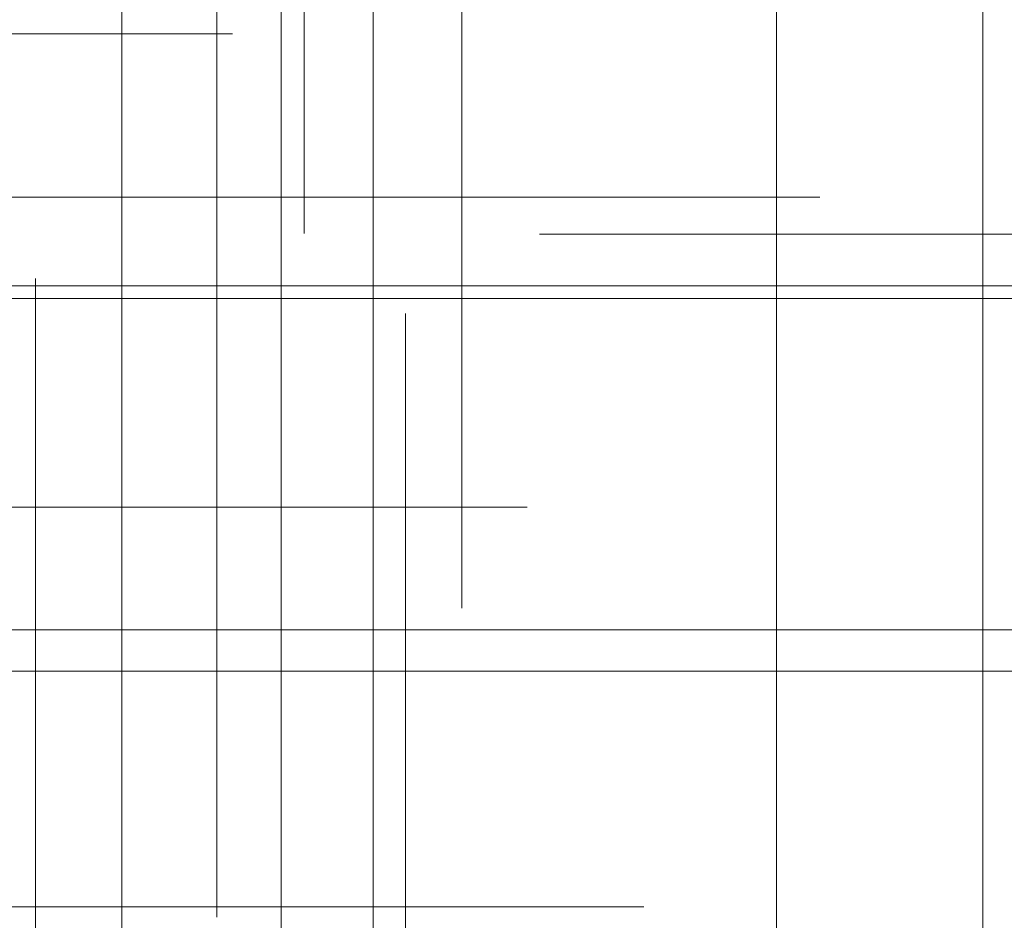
# Model space of a CAD drawing. Header units: millimetres. Extents: x -50 to 901, y -50 to 714.
# Tile 24 of 186: x -4.08 to 1.23, y -29.5 to -24.64. Entities that reach past the tile are written whole.
import ezdxf

# ---------------------------------------------------------------- set-up
doc = ezdxf.new("R2010")
doc.units = ezdxf.units.MM

# ---------------------------------------------------------------- blocks, each defined once
blk = doc.blocks.new('SW_CENTERMARKSYMBOL_0')
at = {"color": 0, "linetype": 'Continuous', "lineweight": 18}
blk.add_line((0, -10), (0, -48.6219), dxfattribs=at)
blk = doc.blocks.new('SW_CENTERMARKSYMBOL_103')
at = {"color": 0, "linetype": 'Continuous', "lineweight": 18}
for p, q in [((0, 5), (0, 5.5747)), ((0, 0), (0, 5))]:
    blk.add_line(p, q, dxfattribs=at)
blk = doc.blocks.new('SW_CENTERMARKSYMBOL_267')
at = {"color": 0, "linetype": 'Continuous', "lineweight": 18}
for p, q in [((0, 0), (5, 0)), ((5, 0), (5.6585, 0))]:
    blk.add_line(p, q, dxfattribs=at)
blk = doc.blocks.new('SW_CENTERMARKSYMBOL_268')
at = {"color": 0, "linetype": 'Continuous', "lineweight": 18}
for p, q in [((0, 0), (5, 0)), ((5, 0), (5.6585, 0))]:
    blk.add_line(p, q, dxfattribs=at)
blk = doc.blocks.new('SW_CENTERMARKSYMBOL_272')
at = {"color": 0, "linetype": 'Continuous', "lineweight": 18}
for p, q in [((0, 0), (5, 0)), ((5, 0), (5.6932, 0))]:
    blk.add_line(p, q, dxfattribs=at)
blk = doc.blocks.new('SW_CENTERMARKSYMBOL_273')
at = {"color": 0, "linetype": 'Continuous', "lineweight": 18}
for p, q in [((0, 0), (0, -5)), ((0, -5), (0, -5.6463))]:
    blk.add_line(p, q, dxfattribs=at)
blk = doc.blocks.new('SW_CENTERMARKSYMBOL_274')
at = {"color": 0, "linetype": 'Continuous', "lineweight": 18}
for p, q in [((0, 0), (0, -5)), ((0, -5), (0, -5.5209))]:
    blk.add_line(p, q, dxfattribs=at)
blk = doc.blocks.new('SW_CENTERMARKSYMBOL_275')
at = {"color": 0, "linetype": 'Continuous', "lineweight": 18}
for p, q in [((0, 0), (0, -5)), ((0, -5), (0, -5.6063))]:
    blk.add_line(p, q, dxfattribs=at)
blk = doc.blocks.new('SW_CENTERMARKSYMBOL_276')
at = {"color": 0, "linetype": 'Continuous', "lineweight": 18}
for q in [(0, 5), (-5, 0), (0, -5), (5, 0)]:
    blk.add_line((0, 0), q, dxfattribs=at)
blk = doc.blocks.new('SW_CENTERMARKSYMBOL_277')
at = {"color": 0, "linetype": 'Continuous', "lineweight": 18}
for q in [(0, 5), (-5, 0), (0, -5), (5, 0)]:
    blk.add_line((0, 0), q, dxfattribs=at)
blk = doc.blocks.new('SW_CENTERMARKSYMBOL_278')
at = {"color": 0, "linetype": 'Continuous', "lineweight": 18}
for p, q in [((0, 5), (0, 5.6932)), ((0, 0), (0, 5))]:
    blk.add_line(p, q, dxfattribs=at)
blk = doc.blocks.new('SW_CENTERMARKSYMBOL_295')
at = {"color": 0, "linetype": 'Continuous', "lineweight": 18}
for p, q in [((0, 0), (5, 0)), ((5, 0), (5.6585, 0))]:
    blk.add_line(p, q, dxfattribs=at)
blk = doc.blocks.new('SW_CENTERMARKSYMBOL_297')
at = {"color": 0, "linetype": 'Continuous', "lineweight": 18}
for p, q in [((0, 0), (0, -5)), ((0, -5), (0, -5.6463))]:
    blk.add_line(p, q, dxfattribs=at)
blk = doc.blocks.new('SW_CENTERMARKSYMBOL_300')
at = {"color": 0, "linetype": 'Continuous', "lineweight": 18}
for p, q in [((-5, 0), (-5.6585, 0)), ((0, 0), (-5, 0))]:
    blk.add_line(p, q, dxfattribs=at)
blk = doc.blocks.new('SW_CENTERMARKSYMBOL_301')
at = {"color": 0, "linetype": 'Continuous', "lineweight": 18}
for p, q in [((-5, 0), (-5.6585, 0)), ((0, 0), (-5, 0))]:
    blk.add_line(p, q, dxfattribs=at)
blk = doc.blocks.new('SW_CENTERMARKSYMBOL_305')
at = {"color": 0, "linetype": 'Continuous', "lineweight": 18}
for p, q in [((0, 0), (0, -5)), ((0, -5), (0, -5.5209))]:
    blk.add_line(p, q, dxfattribs=at)
blk = doc.blocks.new('SW_CENTERMARKSYMBOL_306')
at = {"color": 0, "linetype": 'Continuous', "lineweight": 18}
for p, q in [((0, 0), (0, -5)), ((0, -5), (0, -5.6063))]:
    blk.add_line(p, q, dxfattribs=at)
blk = doc.blocks.new('SW_CENTERMARKSYMBOL_307')
at = {"color": 0, "linetype": 'Continuous', "lineweight": 18}
for p, q in [((0, 0), (0, 5)), ((-5, 0), (-5.6585, 0)), ((0, 0), (-5, 0)), ((0, 0), (0, -5)), ((0, 0), (5, 0))]:
    blk.add_line(p, q, dxfattribs=at)
blk = doc.blocks.new('SW_CENTERMARKSYMBOL_308')
at = {"color": 0, "linetype": 'Continuous', "lineweight": 18}
for q in [(0, 5), (-5, 0), (0, -5), (5, 0)]:
    blk.add_line((0, 0), q, dxfattribs=at)
blk = doc.blocks.new('SW_CENTERMARKSYMBOL_309')
at = {"color": 0, "linetype": 'Continuous', "lineweight": 18}
for p, q in [((0, 5), (0, 5.5747)), ((0, 0), (0, 5))]:
    blk.add_line(p, q, dxfattribs=at)
blk = doc.blocks.new('SW_CENTERMARKSYMBOL_310')
at = {"color": 0, "linetype": 'Continuous', "lineweight": 18}
for p, q in [((0, 5), (0, 5.5747)), ((0, 0), (0, 5))]:
    blk.add_line(p, q, dxfattribs=at)
blk = doc.blocks.new('SW_CENTERMARKSYMBOL_424')
at = {"color": 0, "linetype": 'Continuous', "lineweight": 18}
for p, q in [((0, 5), (0, 5.6932)), ((0, 0), (0, 5))]:
    blk.add_line(p, q, dxfattribs=at)
blk = doc.blocks.new('SW_CENTERMARKSYMBOL_563')
at = {"color": 0, "linetype": 'Continuous', "lineweight": 18}
blk.add_line((0, -10), (0, -48.6219), dxfattribs=at)
blk = doc.blocks.new('SW_CENTERMARKSYMBOL_666')
at = {"color": 0, "linetype": 'Continuous', "lineweight": 18}
for p, q in [((0, 5), (0, 5.5747)), ((0, 0), (0, 5))]:
    blk.add_line(p, q, dxfattribs=at)
blk = doc.blocks.new('SW_CENTERMARKSYMBOL_830')
at = {"color": 0, "linetype": 'Continuous', "lineweight": 18}
for p, q in [((0, 0), (5, 0)), ((5, 0), (5.6585, 0))]:
    blk.add_line(p, q, dxfattribs=at)
blk = doc.blocks.new('SW_CENTERMARKSYMBOL_831')
at = {"color": 0, "linetype": 'Continuous', "lineweight": 18}
for p, q in [((0, 0), (5, 0)), ((5, 0), (5.6585, 0))]:
    blk.add_line(p, q, dxfattribs=at)
blk = doc.blocks.new('SW_CENTERMARKSYMBOL_835')
at = {"color": 0, "linetype": 'Continuous', "lineweight": 18}
for p, q in [((0, 0), (5, 0)), ((5, 0), (5.6932, 0))]:
    blk.add_line(p, q, dxfattribs=at)
blk = doc.blocks.new('SW_CENTERMARKSYMBOL_836')
at = {"color": 0, "linetype": 'Continuous', "lineweight": 18}
for p, q in [((0, 0), (0, -5)), ((0, -5), (0, -5.6463))]:
    blk.add_line(p, q, dxfattribs=at)
blk = doc.blocks.new('SW_CENTERMARKSYMBOL_837')
at = {"color": 0, "linetype": 'Continuous', "lineweight": 18}
for p, q in [((0, 0), (0, -5)), ((0, -5), (0, -5.5209))]:
    blk.add_line(p, q, dxfattribs=at)
blk = doc.blocks.new('SW_CENTERMARKSYMBOL_838')
at = {"color": 0, "linetype": 'Continuous', "lineweight": 18}
for p, q in [((0, 0), (0, -5)), ((0, -5), (0, -5.6063))]:
    blk.add_line(p, q, dxfattribs=at)
blk = doc.blocks.new('SW_CENTERMARKSYMBOL_839')
at = {"color": 0, "linetype": 'Continuous', "lineweight": 18}
for q in [(0, 5), (-5, 0), (0, -5), (5, 0)]:
    blk.add_line((0, 0), q, dxfattribs=at)
blk = doc.blocks.new('SW_CENTERMARKSYMBOL_840')
at = {"color": 0, "linetype": 'Continuous', "lineweight": 18}
for q in [(0, 5), (-5, 0), (0, -5), (5, 0)]:
    blk.add_line((0, 0), q, dxfattribs=at)
blk = doc.blocks.new('SW_CENTERMARKSYMBOL_841')
at = {"color": 0, "linetype": 'Continuous', "lineweight": 18}
for p, q in [((0, 5), (0, 5.6932)), ((0, 0), (0, 5))]:
    blk.add_line(p, q, dxfattribs=at)
blk = doc.blocks.new('SW_CENTERMARKSYMBOL_858')
at = {"color": 0, "linetype": 'Continuous', "lineweight": 18}
for p, q in [((0, 0), (5, 0)), ((5, 0), (5.6585, 0))]:
    blk.add_line(p, q, dxfattribs=at)
blk = doc.blocks.new('SW_CENTERMARKSYMBOL_860')
at = {"color": 0, "linetype": 'Continuous', "lineweight": 18}
for p, q in [((0, 0), (0, -5)), ((0, -5), (0, -5.6463))]:
    blk.add_line(p, q, dxfattribs=at)
blk = doc.blocks.new('SW_CENTERMARKSYMBOL_863')
at = {"color": 0, "linetype": 'Continuous', "lineweight": 18}
for p, q in [((-5, 0), (-5.6585, 0)), ((0, 0), (-5, 0))]:
    blk.add_line(p, q, dxfattribs=at)
blk = doc.blocks.new('SW_CENTERMARKSYMBOL_864')
at = {"color": 0, "linetype": 'Continuous', "lineweight": 18}
for p, q in [((-5, 0), (-5.6585, 0)), ((0, 0), (-5, 0))]:
    blk.add_line(p, q, dxfattribs=at)
blk = doc.blocks.new('SW_CENTERMARKSYMBOL_868')
at = {"color": 0, "linetype": 'Continuous', "lineweight": 18}
for p, q in [((0, 0), (0, -5)), ((0, -5), (0, -5.5209))]:
    blk.add_line(p, q, dxfattribs=at)
blk = doc.blocks.new('SW_CENTERMARKSYMBOL_869')
at = {"color": 0, "linetype": 'Continuous', "lineweight": 18}
for p, q in [((0, 0), (0, -5)), ((0, -5), (0, -5.6063))]:
    blk.add_line(p, q, dxfattribs=at)
blk = doc.blocks.new('SW_CENTERMARKSYMBOL_870')
at = {"color": 0, "linetype": 'Continuous', "lineweight": 18}
for p, q in [((0, 0), (0, 5)), ((-5, 0), (-5.6585, 0)), ((0, 0), (-5, 0)), ((0, 0), (0, -5)), ((0, 0), (5, 0))]:
    blk.add_line(p, q, dxfattribs=at)
blk = doc.blocks.new('SW_CENTERMARKSYMBOL_871')
at = {"color": 0, "linetype": 'Continuous', "lineweight": 18}
for q in [(0, 5), (-5, 0), (0, -5), (5, 0)]:
    blk.add_line((0, 0), q, dxfattribs=at)
blk = doc.blocks.new('SW_CENTERMARKSYMBOL_872')
at = {"color": 0, "linetype": 'Continuous', "lineweight": 18}
for p, q in [((0, 5), (0, 5.5747)), ((0, 0), (0, 5))]:
    blk.add_line(p, q, dxfattribs=at)
blk = doc.blocks.new('SW_CENTERMARKSYMBOL_873')
at = {"color": 0, "linetype": 'Continuous', "lineweight": 18}
for p, q in [((0, 5), (0, 5.5747)), ((0, 0), (0, 5))]:
    blk.add_line(p, q, dxfattribs=at)
blk = doc.blocks.new('SW_CENTERMARKSYMBOL_987')
at = {"color": 0, "linetype": 'Continuous', "lineweight": 18}
for p, q in [((0, 5), (0, 5.6932)), ((0, 0), (0, 5))]:
    blk.add_line(p, q, dxfattribs=at)
blk = doc.blocks.new('SW_CENTERMARKSYMBOL_1126')
at = {"color": 0, "linetype": 'Continuous', "lineweight": 18}
blk.add_line((0, -10), (0, -48.6219), dxfattribs=at)
blk = doc.blocks.new('SW_CENTERMARKSYMBOL_1229')
at = {"color": 0, "linetype": 'Continuous', "lineweight": 18}
for p, q in [((0, 5), (0, 5.5747)), ((0, 0), (0, 5))]:
    blk.add_line(p, q, dxfattribs=at)
blk = doc.blocks.new('SW_CENTERMARKSYMBOL_1393')
at = {"color": 0, "linetype": 'Continuous', "lineweight": 18}
for p, q in [((0, 0), (5, 0)), ((5, 0), (5.6585, 0))]:
    blk.add_line(p, q, dxfattribs=at)
blk = doc.blocks.new('SW_CENTERMARKSYMBOL_1394')
at = {"color": 0, "linetype": 'Continuous', "lineweight": 18}
for p, q in [((0, 0), (5, 0)), ((5, 0), (5.6585, 0))]:
    blk.add_line(p, q, dxfattribs=at)
blk = doc.blocks.new('SW_CENTERMARKSYMBOL_1398')
at = {"color": 0, "linetype": 'Continuous', "lineweight": 18}
for p, q in [((0, 0), (5, 0)), ((5, 0), (5.6932, 0))]:
    blk.add_line(p, q, dxfattribs=at)
blk = doc.blocks.new('SW_CENTERMARKSYMBOL_1399')
at = {"color": 0, "linetype": 'Continuous', "lineweight": 18}
for p, q in [((0, 0), (0, -5)), ((0, -5), (0, -5.6463))]:
    blk.add_line(p, q, dxfattribs=at)
blk = doc.blocks.new('SW_CENTERMARKSYMBOL_1400')
at = {"color": 0, "linetype": 'Continuous', "lineweight": 18}
for p, q in [((0, 0), (0, -5)), ((0, -5), (0, -5.5209))]:
    blk.add_line(p, q, dxfattribs=at)
blk = doc.blocks.new('SW_CENTERMARKSYMBOL_1401')
at = {"color": 0, "linetype": 'Continuous', "lineweight": 18}
for p, q in [((0, 0), (0, -5)), ((0, -5), (0, -5.6063))]:
    blk.add_line(p, q, dxfattribs=at)
blk = doc.blocks.new('SW_CENTERMARKSYMBOL_1402')
at = {"color": 0, "linetype": 'Continuous', "lineweight": 18}
for q in [(0, 5), (-5, 0), (0, -5), (5, 0)]:
    blk.add_line((0, 0), q, dxfattribs=at)
blk = doc.blocks.new('SW_CENTERMARKSYMBOL_1403')
at = {"color": 0, "linetype": 'Continuous', "lineweight": 18}
for q in [(0, 5), (-5, 0), (0, -5), (5, 0)]:
    blk.add_line((0, 0), q, dxfattribs=at)
blk = doc.blocks.new('SW_CENTERMARKSYMBOL_1404')
at = {"color": 0, "linetype": 'Continuous', "lineweight": 18}
for p, q in [((0, 5), (0, 5.6932)), ((0, 0), (0, 5))]:
    blk.add_line(p, q, dxfattribs=at)
blk = doc.blocks.new('SW_CENTERMARKSYMBOL_1421')
at = {"color": 0, "linetype": 'Continuous', "lineweight": 18}
for p, q in [((0, 0), (5, 0)), ((5, 0), (5.6585, 0))]:
    blk.add_line(p, q, dxfattribs=at)
blk = doc.blocks.new('SW_CENTERMARKSYMBOL_1423')
at = {"color": 0, "linetype": 'Continuous', "lineweight": 18}
for p, q in [((0, 0), (0, -5)), ((0, -5), (0, -5.6463))]:
    blk.add_line(p, q, dxfattribs=at)
blk = doc.blocks.new('SW_CENTERMARKSYMBOL_1426')
at = {"color": 0, "linetype": 'Continuous', "lineweight": 18}
for p, q in [((-5, 0), (-5.6585, 0)), ((0, 0), (-5, 0))]:
    blk.add_line(p, q, dxfattribs=at)
blk = doc.blocks.new('SW_CENTERMARKSYMBOL_1427')
at = {"color": 0, "linetype": 'Continuous', "lineweight": 18}
for p, q in [((-5, 0), (-5.6585, 0)), ((0, 0), (-5, 0))]:
    blk.add_line(p, q, dxfattribs=at)
blk = doc.blocks.new('SW_CENTERMARKSYMBOL_1431')
at = {"color": 0, "linetype": 'Continuous', "lineweight": 18}
for p, q in [((0, 0), (0, -5)), ((0, -5), (0, -5.5209))]:
    blk.add_line(p, q, dxfattribs=at)
blk = doc.blocks.new('SW_CENTERMARKSYMBOL_1432')
at = {"color": 0, "linetype": 'Continuous', "lineweight": 18}
for p, q in [((0, 0), (0, -5)), ((0, -5), (0, -5.6063))]:
    blk.add_line(p, q, dxfattribs=at)
blk = doc.blocks.new('SW_CENTERMARKSYMBOL_1433')
at = {"color": 0, "linetype": 'Continuous', "lineweight": 18}
for p, q in [((0, 0), (0, 5)), ((-5, 0), (-5.6585, 0)), ((0, 0), (-5, 0)), ((0, 0), (0, -5)), ((0, 0), (5, 0))]:
    blk.add_line(p, q, dxfattribs=at)
blk = doc.blocks.new('SW_CENTERMARKSYMBOL_1434')
at = {"color": 0, "linetype": 'Continuous', "lineweight": 18}
for q in [(0, 5), (-5, 0), (0, -5), (5, 0)]:
    blk.add_line((0, 0), q, dxfattribs=at)
blk = doc.blocks.new('SW_CENTERMARKSYMBOL_1435')
at = {"color": 0, "linetype": 'Continuous', "lineweight": 18}
for p, q in [((0, 5), (0, 5.5747)), ((0, 0), (0, 5))]:
    blk.add_line(p, q, dxfattribs=at)
blk = doc.blocks.new('SW_CENTERMARKSYMBOL_1436')
at = {"color": 0, "linetype": 'Continuous', "lineweight": 18}
for p, q in [((0, 5), (0, 5.5747)), ((0, 0), (0, 5))]:
    blk.add_line(p, q, dxfattribs=at)
blk = doc.blocks.new('SW_CENTERMARKSYMBOL_1550')
at = {"color": 0, "linetype": 'Continuous', "lineweight": 18}
for p, q in [((0, 5), (0, 5.6932)), ((0, 0), (0, 5))]:
    blk.add_line(p, q, dxfattribs=at)
blk = doc.blocks.new('SW_CENTERMARKSYMBOL_1689')
at = {"color": 0, "linetype": 'Continuous', "lineweight": 18}
blk.add_line((0, -10), (0, -48.6219), dxfattribs=at)
blk = doc.blocks.new('SW_CENTERMARKSYMBOL_1792')
at = {"color": 0, "linetype": 'Continuous', "lineweight": 18}
for p, q in [((0, 5), (0, 5.5747)), ((0, 0), (0, 5))]:
    blk.add_line(p, q, dxfattribs=at)
blk = doc.blocks.new('SW_CENTERMARKSYMBOL_1956')
at = {"color": 0, "linetype": 'Continuous', "lineweight": 18}
for p, q in [((0, 0), (5, 0)), ((5, 0), (5.6585, 0))]:
    blk.add_line(p, q, dxfattribs=at)
blk = doc.blocks.new('SW_CENTERMARKSYMBOL_1957')
at = {"color": 0, "linetype": 'Continuous', "lineweight": 18}
for p, q in [((0, 0), (5, 0)), ((5, 0), (5.6585, 0))]:
    blk.add_line(p, q, dxfattribs=at)
blk = doc.blocks.new('SW_CENTERMARKSYMBOL_1961')
at = {"color": 0, "linetype": 'Continuous', "lineweight": 18}
for p, q in [((0, 0), (5, 0)), ((5, 0), (5.6932, 0))]:
    blk.add_line(p, q, dxfattribs=at)
blk = doc.blocks.new('SW_CENTERMARKSYMBOL_1962')
at = {"color": 0, "linetype": 'Continuous', "lineweight": 18}
for p, q in [((0, 0), (0, -5)), ((0, -5), (0, -5.6463))]:
    blk.add_line(p, q, dxfattribs=at)
blk = doc.blocks.new('SW_CENTERMARKSYMBOL_1963')
at = {"color": 0, "linetype": 'Continuous', "lineweight": 18}
for p, q in [((0, 0), (0, -5)), ((0, -5), (0, -5.5209))]:
    blk.add_line(p, q, dxfattribs=at)
blk = doc.blocks.new('SW_CENTERMARKSYMBOL_1964')
at = {"color": 0, "linetype": 'Continuous', "lineweight": 18}
for p, q in [((0, 0), (0, -5)), ((0, -5), (0, -5.6063))]:
    blk.add_line(p, q, dxfattribs=at)
blk = doc.blocks.new('SW_CENTERMARKSYMBOL_1965')
at = {"color": 0, "linetype": 'Continuous', "lineweight": 18}
for q in [(0, 5), (-5, 0), (0, -5), (5, 0)]:
    blk.add_line((0, 0), q, dxfattribs=at)
blk = doc.blocks.new('SW_CENTERMARKSYMBOL_1966')
at = {"color": 0, "linetype": 'Continuous', "lineweight": 18}
for q in [(0, 5), (-5, 0), (0, -5), (5, 0)]:
    blk.add_line((0, 0), q, dxfattribs=at)
blk = doc.blocks.new('SW_CENTERMARKSYMBOL_1967')
at = {"color": 0, "linetype": 'Continuous', "lineweight": 18}
for p, q in [((0, 5), (0, 5.6932)), ((0, 0), (0, 5))]:
    blk.add_line(p, q, dxfattribs=at)
blk = doc.blocks.new('SW_CENTERMARKSYMBOL_1984')
at = {"color": 0, "linetype": 'Continuous', "lineweight": 18}
for p, q in [((0, 0), (5, 0)), ((5, 0), (5.6585, 0))]:
    blk.add_line(p, q, dxfattribs=at)
blk = doc.blocks.new('SW_CENTERMARKSYMBOL_1986')
at = {"color": 0, "linetype": 'Continuous', "lineweight": 18}
for p, q in [((0, 0), (0, -5)), ((0, -5), (0, -5.6463))]:
    blk.add_line(p, q, dxfattribs=at)
blk = doc.blocks.new('SW_CENTERMARKSYMBOL_1989')
at = {"color": 0, "linetype": 'Continuous', "lineweight": 18}
for p, q in [((-5, 0), (-5.6585, 0)), ((0, 0), (-5, 0))]:
    blk.add_line(p, q, dxfattribs=at)
blk = doc.blocks.new('SW_CENTERMARKSYMBOL_1990')
at = {"color": 0, "linetype": 'Continuous', "lineweight": 18}
for p, q in [((-5, 0), (-5.6585, 0)), ((0, 0), (-5, 0))]:
    blk.add_line(p, q, dxfattribs=at)
blk = doc.blocks.new('SW_CENTERMARKSYMBOL_1994')
at = {"color": 0, "linetype": 'Continuous', "lineweight": 18}
for p, q in [((0, 0), (0, -5)), ((0, -5), (0, -5.5209))]:
    blk.add_line(p, q, dxfattribs=at)
blk = doc.blocks.new('SW_CENTERMARKSYMBOL_1995')
at = {"color": 0, "linetype": 'Continuous', "lineweight": 18}
for p, q in [((0, 0), (0, -5)), ((0, -5), (0, -5.6063))]:
    blk.add_line(p, q, dxfattribs=at)
blk = doc.blocks.new('SW_CENTERMARKSYMBOL_1996')
at = {"color": 0, "linetype": 'Continuous', "lineweight": 18}
for p, q in [((0, 0), (0, 5)), ((-5, 0), (-5.6585, 0)), ((0, 0), (-5, 0)), ((0, 0), (0, -5)), ((0, 0), (5, 0))]:
    blk.add_line(p, q, dxfattribs=at)
blk = doc.blocks.new('SW_CENTERMARKSYMBOL_1997')
at = {"color": 0, "linetype": 'Continuous', "lineweight": 18}
for q in [(0, 5), (-5, 0), (0, -5), (5, 0)]:
    blk.add_line((0, 0), q, dxfattribs=at)
blk = doc.blocks.new('SW_CENTERMARKSYMBOL_1998')
at = {"color": 0, "linetype": 'Continuous', "lineweight": 18}
for p, q in [((0, 5), (0, 5.5747)), ((0, 0), (0, 5))]:
    blk.add_line(p, q, dxfattribs=at)
blk = doc.blocks.new('SW_CENTERMARKSYMBOL_1999')
at = {"color": 0, "linetype": 'Continuous', "lineweight": 18}
for p, q in [((0, 5), (0, 5.5747)), ((0, 0), (0, 5))]:
    blk.add_line(p, q, dxfattribs=at)
blk = doc.blocks.new('SW_CENTERMARKSYMBOL_2113')
at = {"color": 0, "linetype": 'Continuous', "lineweight": 18}
for p, q in [((0, 5), (0, 5.6932)), ((0, 0), (0, 5))]:
    blk.add_line(p, q, dxfattribs=at)
blk = doc.blocks.new('SW_CENTERMARKSYMBOL_2252')
at = {"color": 0, "linetype": 'Continuous', "lineweight": 18}
blk.add_line((0, -10), (0, -48.6219), dxfattribs=at)
blk = doc.blocks.new('SW_CENTERMARKSYMBOL_2355')
at = {"color": 0, "linetype": 'Continuous', "lineweight": 18}
for p, q in [((0, 5), (0, 5.5747)), ((0, 0), (0, 5))]:
    blk.add_line(p, q, dxfattribs=at)
blk = doc.blocks.new('SW_CENTERMARKSYMBOL_2519')
at = {"color": 0, "linetype": 'Continuous', "lineweight": 18}
for p, q in [((0, 0), (5, 0)), ((5, 0), (5.6585, 0))]:
    blk.add_line(p, q, dxfattribs=at)
blk = doc.blocks.new('SW_CENTERMARKSYMBOL_2520')
at = {"color": 0, "linetype": 'Continuous', "lineweight": 18}
for p, q in [((0, 0), (5, 0)), ((5, 0), (5.6585, 0))]:
    blk.add_line(p, q, dxfattribs=at)
blk = doc.blocks.new('SW_CENTERMARKSYMBOL_2524')
at = {"color": 0, "linetype": 'Continuous', "lineweight": 18}
for p, q in [((0, 0), (5, 0)), ((5, 0), (5.6932, 0))]:
    blk.add_line(p, q, dxfattribs=at)
blk = doc.blocks.new('SW_CENTERMARKSYMBOL_2525')
at = {"color": 0, "linetype": 'Continuous', "lineweight": 18}
for p, q in [((0, 0), (0, -5)), ((0, -5), (0, -5.6463))]:
    blk.add_line(p, q, dxfattribs=at)
blk = doc.blocks.new('SW_CENTERMARKSYMBOL_2526')
at = {"color": 0, "linetype": 'Continuous', "lineweight": 18}
for p, q in [((0, 0), (0, -5)), ((0, -5), (0, -5.5209))]:
    blk.add_line(p, q, dxfattribs=at)
blk = doc.blocks.new('SW_CENTERMARKSYMBOL_2527')
at = {"color": 0, "linetype": 'Continuous', "lineweight": 18}
for p, q in [((0, 0), (0, -5)), ((0, -5), (0, -5.6063))]:
    blk.add_line(p, q, dxfattribs=at)
blk = doc.blocks.new('SW_CENTERMARKSYMBOL_2528')
at = {"color": 0, "linetype": 'Continuous', "lineweight": 18}
for q in [(0, 5), (-5, 0), (0, -5), (5, 0)]:
    blk.add_line((0, 0), q, dxfattribs=at)
blk = doc.blocks.new('SW_CENTERMARKSYMBOL_2529')
at = {"color": 0, "linetype": 'Continuous', "lineweight": 18}
for q in [(0, 5), (-5, 0), (0, -5), (5, 0)]:
    blk.add_line((0, 0), q, dxfattribs=at)
blk = doc.blocks.new('SW_CENTERMARKSYMBOL_2530')
at = {"color": 0, "linetype": 'Continuous', "lineweight": 18}
for p, q in [((0, 5), (0, 5.6932)), ((0, 0), (0, 5))]:
    blk.add_line(p, q, dxfattribs=at)
blk = doc.blocks.new('SW_CENTERMARKSYMBOL_2547')
at = {"color": 0, "linetype": 'Continuous', "lineweight": 18}
for p, q in [((0, 0), (5, 0)), ((5, 0), (5.6585, 0))]:
    blk.add_line(p, q, dxfattribs=at)
blk = doc.blocks.new('SW_CENTERMARKSYMBOL_2549')
at = {"color": 0, "linetype": 'Continuous', "lineweight": 18}
for p, q in [((0, 0), (0, -5)), ((0, -5), (0, -5.6463))]:
    blk.add_line(p, q, dxfattribs=at)
blk = doc.blocks.new('SW_CENTERMARKSYMBOL_2552')
at = {"color": 0, "linetype": 'Continuous', "lineweight": 18}
for p, q in [((-5, 0), (-5.6585, 0)), ((0, 0), (-5, 0))]:
    blk.add_line(p, q, dxfattribs=at)
blk = doc.blocks.new('SW_CENTERMARKSYMBOL_2553')
at = {"color": 0, "linetype": 'Continuous', "lineweight": 18}
for p, q in [((-5, 0), (-5.6585, 0)), ((0, 0), (-5, 0))]:
    blk.add_line(p, q, dxfattribs=at)
blk = doc.blocks.new('SW_CENTERMARKSYMBOL_2557')
at = {"color": 0, "linetype": 'Continuous', "lineweight": 18}
for p, q in [((0, 0), (0, -5)), ((0, -5), (0, -5.5209))]:
    blk.add_line(p, q, dxfattribs=at)
blk = doc.blocks.new('SW_CENTERMARKSYMBOL_2558')
at = {"color": 0, "linetype": 'Continuous', "lineweight": 18}
for p, q in [((0, 0), (0, -5)), ((0, -5), (0, -5.6063))]:
    blk.add_line(p, q, dxfattribs=at)
blk = doc.blocks.new('SW_CENTERMARKSYMBOL_2559')
at = {"color": 0, "linetype": 'Continuous', "lineweight": 18}
for p, q in [((0, 0), (0, 5)), ((-5, 0), (-5.6585, 0)), ((0, 0), (-5, 0)), ((0, 0), (0, -5)), ((0, 0), (5, 0))]:
    blk.add_line(p, q, dxfattribs=at)
blk = doc.blocks.new('SW_CENTERMARKSYMBOL_2560')
at = {"color": 0, "linetype": 'Continuous', "lineweight": 18}
for q in [(0, 5), (-5, 0), (0, -5), (5, 0)]:
    blk.add_line((0, 0), q, dxfattribs=at)
blk = doc.blocks.new('SW_CENTERMARKSYMBOL_2561')
at = {"color": 0, "linetype": 'Continuous', "lineweight": 18}
for p, q in [((0, 5), (0, 5.5747)), ((0, 0), (0, 5))]:
    blk.add_line(p, q, dxfattribs=at)
blk = doc.blocks.new('SW_CENTERMARKSYMBOL_2562')
at = {"color": 0, "linetype": 'Continuous', "lineweight": 18}
for p, q in [((0, 5), (0, 5.5747)), ((0, 0), (0, 5))]:
    blk.add_line(p, q, dxfattribs=at)
blk = doc.blocks.new('SW_CENTERMARKSYMBOL_2676')
at = {"color": 0, "linetype": 'Continuous', "lineweight": 18}
for p, q in [((0, 5), (0, 5.6932)), ((0, 0), (0, 5))]:
    blk.add_line(p, q, dxfattribs=at)

msp = doc.modelspace()

# ---------------------------------------------------------------- linework, layer by layer
at = {"color": 7, "linetype": 'Continuous', "lineweight": 25}
for radius in [45, 45, 45, 45, 45, 43.8964, 43.8964, 43.8964, 43.8964, 43.8964, 43.6219, 43.6219, 43.6219, 43.6219, 43.6219, 42.2814, 42.2814, 42.2814, 42.2814, 42.2814, 35.2814, 35.2814, 35.2814, 35.2814, 35.2814, 33.2814, 33.2814, 33.2814, 33.2814, 33.2814]:
    msp.add_circle((0, 0), radius, dxfattribs=at)
msp.add_arc((0, 0), 50, 184.01152, 265.98848, dxfattribs=at)
msp.add_arc((0, 0), 50, 184.01152, 265.98848, dxfattribs=at)
msp.add_arc((0, 0), 50, 184.01152, 265.98848, dxfattribs=at)
msp.add_arc((0, 0), 50, 184.01152, 265.98848, dxfattribs=at)
msp.add_arc((0, 0), 50, 184.01152, 265.98848, dxfattribs=at)

# ---------------------------------------------------------------- block references
at = {"color": 7, "linetype": 'Continuous', "lineweight": 18}
for name, p in [('SW_CENTERMARKSYMBOL_0', (0, 0)), ('SW_CENTERMARKSYMBOL_563', (0, 0)), ('SW_CENTERMARKSYMBOL_1126', (0, 0)), ('SW_CENTERMARKSYMBOL_1689', (0, 0)), ('SW_CENTERMARKSYMBOL_2252', (0, 0)), ('SW_CENTERMARKSYMBOL_273', (-2.5458, -20.152)), ('SW_CENTERMARKSYMBOL_836', (-2.5458, -20.152)), ('SW_CENTERMARKSYMBOL_1399', (-2.5458, -20.152)), ('SW_CENTERMARKSYMBOL_1962', (-2.5458, -20.152)), ('SW_CENTERMARKSYMBOL_2525', (-2.5458, -20.152)), ('SW_CENTERMARKSYMBOL_297', (0, -20.3121)), ('SW_CENTERMARKSYMBOL_860', (0, -20.3121)), ('SW_CENTERMARKSYMBOL_1423', (0, -20.3121)), ('SW_CENTERMARKSYMBOL_1986', (0, -20.3121)), ('SW_CENTERMARKSYMBOL_2549', (0, -20.3121)), ('SW_CENTERMARKSYMBOL_274', (-1.6966, -22.2978)), ('SW_CENTERMARKSYMBOL_837', (-1.6966, -22.2978)), ('SW_CENTERMARKSYMBOL_1400', (-1.6966, -22.2978)), ('SW_CENTERMARKSYMBOL_1963', (-1.6966, -22.2978)), ('SW_CENTERMARKSYMBOL_2526', (-1.6966, -22.2978)), ('SW_CENTERMARKSYMBOL_305', (1.1115, -22.3346)), ('SW_CENTERMARKSYMBOL_868', (1.1115, -22.3346)), ('SW_CENTERMARKSYMBOL_1431', (1.1115, -22.3346)), ('SW_CENTERMARKSYMBOL_1994', (1.1115, -22.3346)), ('SW_CENTERMARKSYMBOL_2557', (1.1115, -22.3346)), ('SW_CENTERMARKSYMBOL_275', (-3.0165, -23.8778)), ('SW_CENTERMARKSYMBOL_838', (-3.0165, -23.8778)), ('SW_CENTERMARKSYMBOL_1401', (-3.0165, -23.8778)), ('SW_CENTERMARKSYMBOL_1964', (-3.0165, -23.8778)), ('SW_CENTERMARKSYMBOL_2527', (-3.0165, -23.8778)), ('SW_CENTERMARKSYMBOL_306', (0, -24.0676)), ('SW_CENTERMARKSYMBOL_869', (0, -24.0676)), ('SW_CENTERMARKSYMBOL_1432', (0, -24.0676)), ('SW_CENTERMARKSYMBOL_1995', (0, -24.0676)), ('SW_CENTERMARKSYMBOL_2558', (0, -24.0676)), ('SW_CENTERMARKSYMBOL_295', (-8.592, -24.7202)), ('SW_CENTERMARKSYMBOL_858', (-8.592, -24.7202)), ('SW_CENTERMARKSYMBOL_1421', (-8.592, -24.7202)), ('SW_CENTERMARKSYMBOL_1984', (-8.592, -24.7202)), ('SW_CENTERMARKSYMBOL_2547', (-8.592, -24.7202)), ('SW_CENTERMARKSYMBOL_267', (-5.426, -25.6021)), ('SW_CENTERMARKSYMBOL_830', (-5.426, -25.6021)), ('SW_CENTERMARKSYMBOL_1393', (-5.426, -25.6021)), ('SW_CENTERMARKSYMBOL_1956', (-5.426, -25.6021)), ('SW_CENTERMARKSYMBOL_2519', (-5.426, -25.6021)), ('SW_CENTERMARKSYMBOL_301', (4.3798, -25.8017)), ('SW_CENTERMARKSYMBOL_864', (4.3798, -25.8017)), ('SW_CENTERMARKSYMBOL_1427', (4.3798, -25.8017)), ('SW_CENTERMARKSYMBOL_1990', (4.3798, -25.8017)), ('SW_CENTERMARKSYMBOL_2553', (4.3798, -25.8017)), ('SW_CENTERMARKSYMBOL_276', (-2.1744, -26.0803)), ('SW_CENTERMARKSYMBOL_839', (-2.1744, -26.0803)), ('SW_CENTERMARKSYMBOL_1402', (-2.1744, -26.0803)), ('SW_CENTERMARKSYMBOL_1965', (-2.1744, -26.0803)), ('SW_CENTERMARKSYMBOL_2528', (-2.1744, -26.0803)), ('SW_CENTERMARKSYMBOL_307', (1.1115, -26.1472)), ('SW_CENTERMARKSYMBOL_870', (1.1115, -26.1472)), ('SW_CENTERMARKSYMBOL_1433', (1.1115, -26.1472)), ('SW_CENTERMARKSYMBOL_1996', (1.1115, -26.1472)), ('SW_CENTERMARKSYMBOL_2559', (1.1115, -26.1472)), ('SW_CENTERMARKSYMBOL_268', (-7.0025, -27.2728)), ('SW_CENTERMARKSYMBOL_831', (-7.0025, -27.2728)), ('SW_CENTERMARKSYMBOL_1394', (-7.0025, -27.2728)), ('SW_CENTERMARKSYMBOL_1957', (-7.0025, -27.2728)), ('SW_CENTERMARKSYMBOL_2520', (-7.0025, -27.2728)), ('SW_CENTERMARKSYMBOL_277', (-3.5291, -27.9354)), ('SW_CENTERMARKSYMBOL_840', (-3.5291, -27.9354)), ('SW_CENTERMARKSYMBOL_1403', (-3.5291, -27.9354)), ('SW_CENTERMARKSYMBOL_1966', (-3.5291, -27.9354)), ('SW_CENTERMARKSYMBOL_2529', (-3.5291, -27.9354)), ('SW_CENTERMARKSYMBOL_300', (3.5291, -27.9354)), ('SW_CENTERMARKSYMBOL_863', (3.5291, -27.9354)), ('SW_CENTERMARKSYMBOL_1426', (3.5291, -27.9354)), ('SW_CENTERMARKSYMBOL_1989', (3.5291, -27.9354)), ('SW_CENTERMARKSYMBOL_2552', (3.5291, -27.9354)), ('SW_CENTERMARKSYMBOL_308', (0, -28.1574)), ('SW_CENTERMARKSYMBOL_871', (0, -28.1574)), ('SW_CENTERMARKSYMBOL_1434', (0, -28.1574)), ('SW_CENTERMARKSYMBOL_1997', (0, -28.1574)), ('SW_CENTERMARKSYMBOL_2560', (0, -28.1574)), ('SW_CENTERMARKSYMBOL_272', (-6.4086, -29.4292)), ('SW_CENTERMARKSYMBOL_835', (-6.4086, -29.4292)), ('SW_CENTERMARKSYMBOL_1398', (-6.4086, -29.4292)), ('SW_CENTERMARKSYMBOL_1961', (-6.4086, -29.4292)), ('SW_CENTERMARKSYMBOL_2524', (-6.4086, -29.4292)), ('SW_CENTERMARKSYMBOL_278', (-2.6696, -30.0003)), ('SW_CENTERMARKSYMBOL_841', (-2.6696, -30.0003)), ('SW_CENTERMARKSYMBOL_1404', (-2.6696, -30.0003)), ('SW_CENTERMARKSYMBOL_1967', (-2.6696, -30.0003)), ('SW_CENTERMARKSYMBOL_2530', (-2.6696, -30.0003)), ('SW_CENTERMARKSYMBOL_424', (1.1115, -30.0983)), ('SW_CENTERMARKSYMBOL_987', (1.1115, -30.0983)), ('SW_CENTERMARKSYMBOL_1550', (1.1115, -30.0983)), ('SW_CENTERMARKSYMBOL_2113', (1.1115, -30.0983)), ('SW_CENTERMARKSYMBOL_2676', (1.1115, -30.0983)), ('SW_CENTERMARKSYMBOL_310', (-3.9939, -31.6147)), ('SW_CENTERMARKSYMBOL_873', (-3.9939, -31.6147)), ('SW_CENTERMARKSYMBOL_1436', (-3.9939, -31.6147)), ('SW_CENTERMARKSYMBOL_1999', (-3.9939, -31.6147)), ('SW_CENTERMARKSYMBOL_2562', (-3.9939, -31.6147)), ('SW_CENTERMARKSYMBOL_309', (-2.0009, -31.8031)), ('SW_CENTERMARKSYMBOL_872', (-2.0009, -31.8031)), ('SW_CENTERMARKSYMBOL_1435', (-2.0009, -31.8031)), ('SW_CENTERMARKSYMBOL_1998', (-2.0009, -31.8031)), ('SW_CENTERMARKSYMBOL_2561', (-2.0009, -31.8031)), ('SW_CENTERMARKSYMBOL_103', (0, -31.866)), ('SW_CENTERMARKSYMBOL_666', (0, -31.866)), ('SW_CENTERMARKSYMBOL_1229', (0, -31.866)), ('SW_CENTERMARKSYMBOL_1792', (0, -31.866)), ('SW_CENTERMARKSYMBOL_2355', (0, -31.866))]:
    msp.add_blockref(name, p, dxfattribs=at)

doc.saveas('drawing.dxf')
